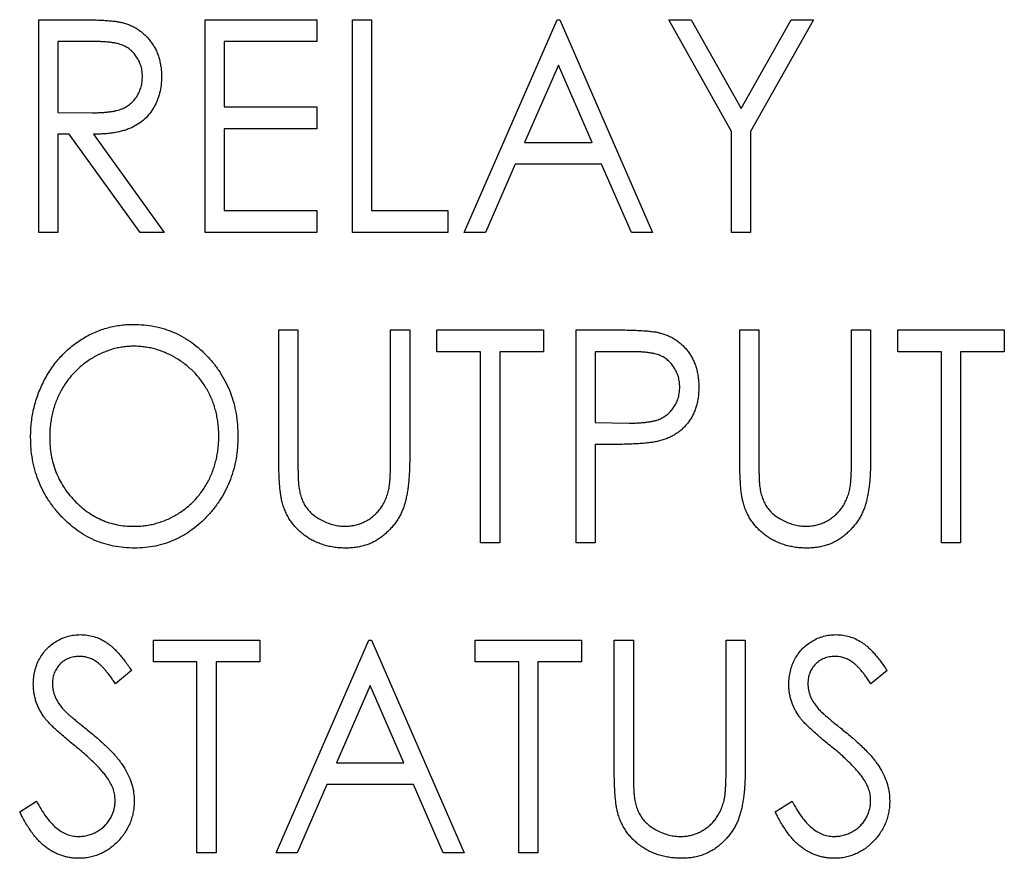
# Model space of a CAD drawing. Header units: millimetres. Extents: x 0 to 420, y 0 to 297.
# Tile 13 of 72: x 102.56 to 106.85, y 128.42 to 132.07. Entities that reach past the tile are written whole.
import ezdxf

# ---------------------------------------------------------------- set-up
doc = ezdxf.new("R2010")
doc.units = ezdxf.units.MM

msp = doc.modelspace()

# ---------------------------------------------------------------- linework, layer by layer
at = {"color": 7, "linetype": 'Continuous', "lineweight": 25}
for p, q in [((102.6457, 132.0654), (102.8158, 132.0654)), ((102.6457, 131.1393), (102.6457, 132.0654)), ((103.3699, 132.0654), (103.8566, 132.0654)), ((103.3699, 131.1393), (103.3699, 132.0654)), ((103.8566, 132.0654), (103.8566, 131.9704)), ((104.011, 132.0654), (104.0941, 132.0654)), ((104.011, 131.1393), (104.011, 132.0654)), ((104.0941, 132.0654), (104.0941, 131.2343)), ((104.4978, 131.1393), (104.9014, 132.0654)), ((104.9014, 132.0654), (104.9133, 132.0654)), ((104.9133, 132.0654), (105.3169, 131.1393)), ((105.3882, 132.0654), (105.4852, 132.0654)), ((105.6612, 131.5795), (105.3882, 132.0654)), ((105.4852, 132.0654), (105.7028, 131.6784)), ((105.7028, 131.6784), (105.9204, 132.0654)), ((106.0174, 132.0654), (105.7443, 131.5795)), ((105.9204, 132.0654), (106.0174, 132.0654)), ((102.8826, 131.9704), (102.7288, 131.9704)), ((102.7288, 131.9704), (102.7288, 131.6617)), ((103.8566, 131.9704), (103.453, 131.9704)), ((103.453, 131.9704), (103.453, 131.6855)), ((104.9073, 131.8682), (104.7604, 131.5311)), ((105.0543, 131.5311), (104.9073, 131.8682)), ((103.453, 131.6855), (103.8566, 131.6855)), ((103.8566, 131.6855), (103.8566, 131.5905)), ((102.7288, 131.6617), (102.879, 131.6604)), ((103.453, 131.5905), (103.453, 131.2343)), ((103.8566, 131.5905), (103.453, 131.5905)), ((105.6612, 131.1393), (105.6612, 131.5795)), ((105.7443, 131.5795), (105.7443, 131.1393)), ((102.7785, 131.5667), (102.7288, 131.5667)), ((102.7288, 131.5667), (102.7288, 131.1393)), ((103.0868, 131.1393), (102.7785, 131.5667)), ((102.8833, 131.5667), (103.1918, 131.1393)), ((104.7604, 131.5311), (105.0543, 131.5311)), ((104.7189, 131.4361), (104.5896, 131.1393)), ((105.0958, 131.4361), (104.7189, 131.4361)), ((105.2251, 131.1393), (105.0958, 131.4361)), ((103.453, 131.2343), (103.8566, 131.2343)), ((103.8566, 131.2343), (103.8566, 131.1393)), ((104.0941, 131.2343), (104.4265, 131.2343)), ((104.4265, 131.2343), (104.4265, 131.1393)), ((102.7288, 131.1393), (102.6457, 131.1393)), ((103.1918, 131.1393), (103.0868, 131.1393)), ((103.8566, 131.1393), (103.3699, 131.1393)), ((104.4265, 131.1393), (104.011, 131.1393)), ((104.5896, 131.1393), (104.4978, 131.1393)), ((105.3169, 131.1393), (105.2251, 131.1393)), ((105.7443, 131.1393), (105.6612, 131.1393)), ((103.6904, 130.7154), (103.7735, 130.7154)), ((103.6904, 130.1561), (103.6904, 130.7154)), ((103.7735, 130.7154), (103.7735, 130.1605)), ((104.1772, 130.1605), (104.1772, 130.7154)), ((104.1772, 130.7154), (104.2603, 130.7154)), ((104.2603, 130.7154), (104.2603, 130.1561)), ((104.379, 130.7154), (104.842, 130.7154)), ((104.379, 130.6204), (104.379, 130.7154)), ((104.842, 130.7154), (104.842, 130.6204)), ((104.9845, 130.7154), (105.1548, 130.7154)), ((104.9845, 129.7893), (104.9845, 130.7154)), ((105.6969, 130.7154), (105.78, 130.7154)), ((105.6969, 130.1561), (105.6969, 130.7154)), ((105.78, 130.7154), (105.78, 130.1605)), ((106.1836, 130.1605), (106.1836, 130.7154)), ((106.1836, 130.7154), (106.2667, 130.7154)), ((106.2667, 130.7154), (106.2667, 130.1561)), ((106.3855, 130.7154), (106.8485, 130.7154)), ((106.3855, 130.6204), (106.3855, 130.7154)), ((106.8485, 130.7154), (106.8485, 130.6204)), ((104.569, 130.6204), (104.379, 130.6204)), ((104.569, 129.7893), (104.569, 130.6204)), ((104.6521, 130.6204), (104.6521, 129.7893)), ((104.842, 130.6204), (104.6521, 130.6204)), ((105.222, 130.6204), (105.0676, 130.6204)), ((105.0676, 130.6204), (105.0676, 130.3117)), ((106.5754, 130.6204), (106.3855, 130.6204)), ((106.5754, 129.7893), (106.5754, 130.6204)), ((106.6585, 130.6204), (106.6585, 129.7893)), ((106.8485, 130.6204), (106.6585, 130.6204)), ((105.0676, 130.3117), (105.2155, 130.3097)), ((105.129, 130.2167), (105.0676, 130.2167)), ((105.0676, 130.2167), (105.0676, 129.7893)), ((104.6521, 129.7893), (104.569, 129.7893)), ((105.0676, 129.7893), (104.9845, 129.7893)), ((106.6585, 129.7893), (106.5754, 129.7893)), ((103.1443, 129.2704), (103.1443, 129.3654)), ((103.1443, 129.3654), (103.6073, 129.3654)), ((103.6073, 129.3654), (103.6073, 129.2704)), ((103.6786, 128.4393), (104.0822, 129.3654)), ((104.0822, 129.3654), (104.0941, 129.3654)), ((104.0941, 129.3654), (104.4978, 128.4393)), ((104.5452, 129.2704), (104.5452, 129.3654)), ((104.5452, 129.3654), (105.0083, 129.3654)), ((105.0083, 129.3654), (105.0083, 129.2704)), ((105.1507, 129.3654), (105.2338, 129.3654)), ((105.1507, 128.8061), (105.1507, 129.3654)), ((105.2338, 129.3654), (105.2338, 128.8105)), ((105.6375, 128.8105), (105.6375, 129.3654)), ((105.6375, 129.3654), (105.7206, 129.3654)), ((105.7206, 129.3654), (105.7206, 128.8061)), ((103.3343, 129.2704), (103.1443, 129.2704)), ((103.3343, 128.4393), (103.3343, 129.2704)), ((103.6073, 129.2704), (103.4174, 129.2704)), ((103.4174, 129.2704), (103.4174, 128.4393)), ((104.7352, 129.2704), (104.5452, 129.2704)), ((104.7352, 128.4393), (104.7352, 129.2704)), ((105.0083, 129.2704), (104.8183, 129.2704)), ((104.8183, 129.2704), (104.8183, 128.4393)), ((103.0493, 129.2324), (102.979, 129.1754)), ((106.338, 129.2324), (106.2677, 129.1754)), ((104.0882, 129.1682), (103.9412, 128.8311)), ((104.2351, 128.8311), (104.0882, 129.1682)), ((103.9412, 128.8311), (104.2351, 128.8311)), ((103.8997, 128.7361), (103.7704, 128.4393)), ((104.2766, 128.7361), (103.8997, 128.7361)), ((104.4059, 128.4393), (104.2766, 128.7361)), ((102.5626, 128.618), (102.6358, 128.6649)), ((105.8512, 128.618), (105.9245, 128.6649)), ((103.4174, 128.4393), (103.3343, 128.4393)), ((103.7704, 128.4393), (103.6786, 128.4393)), ((104.4978, 128.4393), (104.4059, 128.4393)), ((104.8183, 128.4393), (104.7352, 128.4393))]:
    msp.add_line(p, q, dxfattribs=at)
for points, knots in [([(102.8158, 132.0654), (102.8272, 132.0653), (102.849, 132.0653), (102.8803, 132.0648), (102.9087, 132.0636), (102.9343, 132.0625), (102.957, 132.0605), (102.9768, 132.0586), (102.9938, 132.0561), (103.004, 132.0538), (103.0087, 132.0528)], [0, 0, 0, 0, 0.176242, 0.33814, 0.484799, 0.617149, 0.734395, 0.837422, 0.92561, 1, 1, 1, 1]), ([(103.0087, 132.0528), (103.0149, 132.0511), (103.0272, 132.0478), (103.0449, 132.0407), (103.0618, 132.0326), (103.0779, 132.0232), (103.0928, 132.0121), (103.1069, 131.9998), (103.1204, 131.9863), (103.1324, 131.9712), (103.1437, 131.9553), (103.1532, 131.9382), (103.1617, 131.9204), (103.1683, 131.9015), (103.1735, 131.8818), (103.1773, 131.8613), (103.1795, 131.8398), (103.1798, 131.8252), (103.1799, 131.8177)], [0, 0, 0, 0, 0.061387, 0.1214951, 0.1810892, 0.2400382, 0.2986442, 0.3579899, 0.4184412, 0.480043, 0.5418672, 0.6041732, 0.6666824, 0.7298994, 0.7945383, 0.8604552, 0.9292113, 1, 1, 1, 1]), ([(103.0968, 131.8179), (103.0965, 131.8254), (103.096, 131.8401), (103.0914, 131.8616), (103.0839, 131.882), (103.0735, 131.901), (103.0609, 131.9184), (103.046, 131.9333), (103.0294, 131.9455), (103.0138, 131.9534), (102.9999, 131.9583), (102.9878, 131.9616), (102.9741, 131.9643), (102.9589, 131.9665), (102.9421, 131.9684), (102.9236, 131.9696), (102.9036, 131.9703), (102.8897, 131.9704), (102.8826, 131.9704)], [0, 0, 0, 0, 0.074206, 0.146692, 0.218332, 0.29067, 0.362618, 0.431553, 0.499554, 0.567987, 0.604677, 0.646293, 0.69288, 0.744014, 0.799888, 0.86174, 0.928424, 1, 1, 1, 1]), ([(102.879, 131.6604), (102.8861, 131.6604), (102.8997, 131.6604), (102.9194, 131.6615), (102.9376, 131.6627), (102.9545, 131.6645), (102.9699, 131.6669), (102.9839, 131.6699), (102.9965, 131.6733), (103.0113, 131.6787), (103.0278, 131.6871), (103.0457, 131.6997), (103.061, 131.715), (103.0738, 131.7328), (103.0841, 131.7523), (103.0914, 131.7732), (103.096, 131.7952), (103.0965, 131.8103), (103.0968, 131.8179)], [0, 0, 0, 0, 0.068884, 0.133004, 0.192369, 0.247684, 0.298447, 0.344783, 0.387444, 0.426058, 0.498477, 0.568226, 0.638295, 0.709239, 0.781676, 0.852765, 0.925523, 1, 1, 1, 1]), ([(103.1799, 131.8177), (103.1796, 131.8054), (103.1788, 131.7814), (103.1726, 131.7465), (103.1621, 131.7139), (103.1477, 131.6837), (103.1293, 131.6566), (103.1074, 131.6326), (103.0816, 131.6125), (103.0575, 131.5987), (103.0362, 131.5896), (103.0187, 131.5835), (102.9996, 131.5786), (102.9792, 131.5742), (102.9573, 131.571), (102.9339, 131.5686), (102.9091, 131.5671), (102.8921, 131.5669), (102.8833, 131.5667)], [0, 0, 0, 0, 0.0834844, 0.1626129, 0.2391798, 0.3144944, 0.3883849, 0.4607166, 0.5337905, 0.6090224, 0.6482386, 0.6903647, 0.734562, 0.7816353, 0.8316349, 0.884694, 0.9405057, 1, 1, 1, 1]), ([(102.6101, 130.2483), (102.6102, 130.2593), (102.6106, 130.2812), (102.6135, 130.3137), (102.618, 130.3457), (102.6248, 130.377), (102.6331, 130.4077), (102.6433, 130.4379), (102.6556, 130.4673), (102.6695, 130.4961), (102.6849, 130.5238), (102.7021, 130.5499), (102.7202, 130.5747), (102.74, 130.5978), (102.7612, 130.6193), (102.7835, 130.6395), (102.8072, 130.658), (102.8323, 130.6748), (102.8581, 130.6901), (102.8849, 130.7029), (102.912, 130.7142), (102.9398, 130.7233), (102.968, 130.7304), (102.9968, 130.7353), (103.026, 130.7387), (103.0457, 130.739), (103.0556, 130.7391)], [0, 0, 0, 0, 0.044811, 0.089011, 0.13275, 0.176233, 0.219272, 0.262324, 0.305647, 0.348979, 0.392242, 0.43461, 0.476184, 0.517236, 0.558165, 0.598792, 0.639668, 0.680638, 0.721467, 0.761759, 0.801482, 0.840953, 0.880381, 0.919726, 0.959716, 1, 1, 1, 1]), ([(103.0556, 130.7391), (103.0715, 130.7387), (103.1028, 130.7378), (103.1488, 130.7313), (103.1926, 130.7201), (103.2347, 130.7049), (103.2745, 130.6848), (103.3125, 130.6607), (103.3483, 130.6317), (103.3818, 130.5989), (103.4124, 130.5631), (103.4391, 130.5248), (103.4618, 130.4845), (103.4803, 130.442), (103.4948, 130.3976), (103.5049, 130.351), (103.5112, 130.3026), (103.512, 130.2695), (103.5123, 130.2527)], [0, 0, 0, 0, 0.064112, 0.12603, 0.186709, 0.24615, 0.305771, 0.366051, 0.427384, 0.490821, 0.554635, 0.61692, 0.678954, 0.740666, 0.803314, 0.866858, 0.932414, 1, 1, 1, 1]), ([(105.1548, 130.7154), (105.1665, 130.7154), (105.1889, 130.7153), (105.2211, 130.7145), (105.2504, 130.7135), (105.2766, 130.712), (105.2999, 130.7103), (105.3201, 130.7078), (105.3374, 130.7053), (105.3478, 130.7027), (105.3526, 130.7015)], [0, 0, 0, 0, 0.1765, 0.339032, 0.485753, 0.61857, 0.735674, 0.838185, 0.926155, 1, 1, 1, 1]), ([(105.3526, 130.7015), (105.3585, 130.6997), (105.3704, 130.6962), (105.3875, 130.6893), (105.4038, 130.6811), (105.4193, 130.6717), (105.4338, 130.6608), (105.4476, 130.6488), (105.4604, 130.6353), (105.4725, 130.6207), (105.4834, 130.605), (105.4929, 130.5882), (105.5009, 130.5704), (105.5074, 130.5516), (105.5126, 130.5319), (105.516, 130.511), (105.5184, 130.4894), (105.5186, 130.4745), (105.5188, 130.467)], [0, 0, 0, 0, 0.060075, 0.119303, 0.178069, 0.236256, 0.294313, 0.353143, 0.412708, 0.473813, 0.535615, 0.597403, 0.660232, 0.723514, 0.789577, 0.856841, 0.927091, 1, 1, 1, 1]), ([(103.0593, 130.6441), (103.0514, 130.644), (103.0355, 130.6438), (103.0118, 130.641), (102.9884, 130.637), (102.9653, 130.6313), (102.9427, 130.6235), (102.9202, 130.6145), (102.8981, 130.6037), (102.8765, 130.5913), (102.8555, 130.5776), (102.8357, 130.5626), (102.8169, 130.5465), (102.7995, 130.5291), (102.7831, 130.5108), (102.768, 130.4912), (102.7541, 130.4704), (102.7413, 130.4486), (102.73, 130.4259), (102.7201, 130.4025), (102.7118, 130.3784), (102.7049, 130.3537), (102.6998, 130.3283), (102.6958, 130.3024), (102.6936, 130.2757), (102.6933, 130.2577), (102.6932, 130.2486)], [0, 0, 0, 0, 0.039956, 0.079513, 0.119111, 0.158682, 0.198528, 0.238944, 0.279928, 0.321669, 0.363487, 0.405034, 0.446304, 0.487242, 0.528249, 0.569305, 0.611035, 0.653354, 0.695583, 0.737902, 0.780492, 0.823231, 0.866218, 0.910046, 0.954473, 1, 1, 1, 1]), ([(103.4292, 130.2529), (103.4291, 130.2619), (103.4288, 130.2797), (103.4266, 130.306), (103.4226, 130.3317), (103.4176, 130.3568), (103.4105, 130.3811), (103.4025, 130.4048), (103.3925, 130.4278), (103.3813, 130.4502), (103.3687, 130.4717), (103.3547, 130.4922), (103.3395, 130.5114), (103.3231, 130.5297), (103.3055, 130.5468), (103.2867, 130.5628), (103.2666, 130.5777), (103.2453, 130.5913), (103.2234, 130.6037), (103.201, 130.6145), (103.1782, 130.6236), (103.1552, 130.6313), (103.1316, 130.637), (103.1078, 130.641), (103.0837, 130.6438), (103.0675, 130.644), (103.0593, 130.6441)], [0, 0, 0, 0, 0.044923, 0.089057, 0.132287, 0.174986, 0.217144, 0.258769, 0.300532, 0.342498, 0.384141, 0.425372, 0.466388, 0.507179, 0.548135, 0.589217, 0.630842, 0.673193, 0.715487, 0.757043, 0.79776, 0.838207, 0.878693, 0.918916, 0.959101, 1, 1, 1, 1]), ([(105.4357, 130.4666), (105.4354, 130.4741), (105.4348, 130.4888), (105.4302, 130.5105), (105.4227, 130.5311), (105.4124, 130.5505), (105.3997, 130.568), (105.3849, 130.5831), (105.3681, 130.5955), (105.3523, 130.6033), (105.3384, 130.6083), (105.3264, 130.6116), (105.3127, 130.6143), (105.2976, 130.6164), (105.2809, 130.6184), (105.2626, 130.6196), (105.2428, 130.6203), (105.2291, 130.6204), (105.222, 130.6204)], [0, 0, 0, 0, 0.0740913, 0.1470678, 0.2191758, 0.292487, 0.364821, 0.434086, 0.5028423, 0.57172, 0.6083535, 0.6499045, 0.6958165, 0.7468715, 0.8026582, 0.8631859, 0.9291504, 1, 1, 1, 1]), ([(105.2155, 130.3097), (105.2227, 130.3097), (105.2366, 130.3097), (105.2568, 130.3107), (105.2754, 130.3119), (105.2926, 130.3138), (105.3083, 130.3162), (105.3225, 130.3188), (105.3351, 130.3224), (105.3499, 130.3275), (105.3664, 130.3359), (105.3842, 130.3484), (105.3994, 130.3638), (105.4125, 130.3815), (105.4227, 130.401), (105.4303, 130.4219), (105.4348, 130.4439), (105.4354, 130.459), (105.4357, 130.4666)], [0, 0, 0, 0, 0.070231, 0.135127, 0.195896, 0.251444, 0.303058, 0.349556, 0.391936, 0.430093, 0.501229, 0.570517, 0.640124, 0.710955, 0.782914, 0.853735, 0.926014, 1, 1, 1, 1]), ([(105.5188, 130.467), (105.5186, 130.4594), (105.5183, 130.4445), (105.5164, 130.4226), (105.5125, 130.4019), (105.5078, 130.3821), (105.5013, 130.3634), (105.4935, 130.3456), (105.4842, 130.3288), (105.4734, 130.3133), (105.4615, 130.2988), (105.4485, 130.2854), (105.4343, 130.2733), (105.4191, 130.2625), (105.4028, 130.2529), (105.3854, 130.2447), (105.3669, 130.2375), (105.3541, 130.2338), (105.3476, 130.232)], [0, 0, 0, 0, 0.072309, 0.141358, 0.208207, 0.272336, 0.335143, 0.396174, 0.456668, 0.516646, 0.575929, 0.634933, 0.693693, 0.752708, 0.811962, 0.873196, 0.935504, 1, 1, 1, 1]), ([(103.0593, 129.8606), (103.0677, 129.8607), (103.0843, 129.861), (103.109, 129.8634), (103.1332, 129.8675), (103.1569, 129.8733), (103.1801, 129.8806), (103.203, 129.8892), (103.2252, 129.8999), (103.2469, 129.9119), (103.2677, 129.9254), (103.2875, 129.9401), (103.306, 129.9561), (103.3235, 129.9731), (103.3397, 129.9914), (103.3547, 130.0109), (103.3687, 130.0316), (103.3813, 130.0534), (103.3925, 130.0762), (103.4025, 130.0996), (103.4105, 130.1237), (103.4175, 130.1483), (103.4226, 130.1736), (103.4266, 130.1994), (103.4288, 130.226), (103.4291, 130.2439), (103.4292, 130.2529)], [0, 0, 0, 0, 0.041661, 0.082882, 0.123552, 0.164177, 0.204273, 0.24489, 0.285869, 0.327154, 0.368651, 0.40943, 0.450115, 0.490687, 0.531109, 0.572015, 0.613338, 0.655348, 0.697698, 0.739863, 0.781905, 0.824489, 0.86732, 0.910682, 0.954948, 1, 1, 1, 1]), ([(103.5123, 130.2527), (103.512, 130.2361), (103.5112, 130.2033), (103.5049, 130.1551), (103.4948, 130.1088), (103.4804, 130.0645), (103.4621, 130.0219), (103.4392, 129.9816), (103.4126, 129.943), (103.3821, 129.9069), (103.3489, 129.8739), (103.3133, 129.845), (103.2761, 129.8202), (103.2368, 129.8004), (103.1959, 129.7846), (103.153, 129.7738), (103.1085, 129.7668), (103.0781, 129.766), (103.0627, 129.7656)], [0, 0, 0, 0, 0.067668, 0.133292, 0.19714, 0.260013, 0.322488, 0.385059, 0.448295, 0.51269, 0.576673, 0.638498, 0.698729, 0.757967, 0.817157, 0.876594, 0.937343, 1, 1, 1, 1]), ([(103.0627, 129.7656), (103.0471, 129.766), (103.0164, 129.7668), (102.9713, 129.7738), (102.9281, 129.7846), (102.8867, 129.8001), (102.8471, 129.82), (102.8096, 129.8446), (102.7739, 129.8735), (102.7404, 129.9063), (102.7101, 129.9423), (102.6831, 129.9804), (102.6607, 130.0206), (102.6422, 130.0626), (102.6276, 130.1064), (102.6175, 130.1521), (102.6112, 130.1996), (102.6104, 130.2319), (102.6101, 130.2483)], [0, 0, 0, 0, 0.063524, 0.12488, 0.185155, 0.244833, 0.304627, 0.365038, 0.42717, 0.49127, 0.555588, 0.618668, 0.681008, 0.742903, 0.805249, 0.868474, 0.933217, 1, 1, 1, 1]), ([(102.6932, 130.2486), (102.6935, 130.2353), (102.6941, 130.209), (102.6992, 130.1704), (102.7075, 130.1334), (102.7195, 130.0981), (102.7345, 130.0641), (102.7532, 130.032), (102.775, 130.0013), (102.8001, 129.9727), (102.8273, 129.9464), (102.8564, 129.9235), (102.8869, 129.9041), (102.9187, 129.8882), (102.9518, 129.8756), (102.9865, 129.8671), (103.0225, 129.8614), (103.047, 129.8608), (103.0593, 129.8606)], [0, 0, 0, 0, 0.06753, 0.132738, 0.196163, 0.25879, 0.321017, 0.383435, 0.446363, 0.511011, 0.575079, 0.637133, 0.697793, 0.757163, 0.816573, 0.8765, 0.937463, 1, 1, 1, 1]), ([(105.3476, 130.232), (105.3422, 130.2307), (105.3304, 130.228), (105.311, 130.225), (105.2884, 130.2224), (105.2627, 130.2205), (105.2337, 130.2188), (105.2016, 130.2175), (105.1664, 130.2168), (105.1418, 130.2168), (105.129, 130.2167)], [0, 0, 0, 0, 0.075269, 0.165174, 0.268129, 0.385984, 0.51806, 0.664405, 0.825035, 1, 1, 1, 1]), ([(103.7062, 129.9609), (103.7049, 129.9659), (103.702, 129.9766), (103.6991, 129.9943), (103.6963, 130.0146), (103.6941, 130.0377), (103.6925, 130.0634), (103.6912, 130.0919), (103.6905, 130.1231), (103.6905, 130.1448), (103.6904, 130.1561)], [0, 0, 0, 0, 0.077936, 0.169149, 0.274074, 0.391816, 0.523462, 0.668216, 0.827041, 1, 1, 1, 1]), ([(103.7735, 130.1605), (103.7735, 130.1527), (103.7735, 130.1378), (103.7737, 130.1166), (103.7741, 130.0977), (103.7745, 130.0811), (103.7747, 130.0669), (103.7755, 130.055), (103.7762, 130.0454), (103.7768, 130.0398), (103.7771, 130.0374)], [0, 0, 0, 0, 0.191105, 0.362655, 0.516171, 0.650128, 0.766034, 0.862527, 0.941006, 1, 1, 1, 1]), ([(104.2603, 130.1561), (104.2602, 130.146), (104.2601, 130.1263), (104.2589, 130.0975), (104.2573, 130.0702), (104.255, 130.0443), (104.2516, 130.02), (104.2477, 129.9971), (104.2434, 129.9756), (104.2379, 129.9556), (104.2317, 129.9365), (104.2237, 129.9184), (104.2148, 129.9006), (104.204, 129.8837), (104.1923, 129.8672), (104.1787, 129.8515), (104.1639, 129.8364), (104.1479, 129.822), (104.1307, 129.8087), (104.1123, 129.7973), (104.0932, 129.7874), (104.0731, 129.7793), (104.0521, 129.7733), (104.0302, 129.7688), (104.0074, 129.7662), (103.9919, 129.7658), (103.9841, 129.7656)], [0, 0, 0, 0, 0.055741, 0.108782, 0.159483, 0.20722, 0.252436, 0.295103, 0.335609, 0.373517, 0.409957, 0.446416, 0.482967, 0.519684, 0.557168, 0.594999, 0.634172, 0.674127, 0.714136, 0.754079, 0.793688, 0.83312, 0.873373, 0.914549, 0.95654, 1, 1, 1, 1]), ([(104.1683, 130.0168), (104.169, 130.02), (104.1706, 130.0273), (104.1724, 130.0396), (104.1738, 130.0542), (104.1751, 130.071), (104.1759, 130.0901), (104.1768, 130.1116), (104.177, 130.1353), (104.1771, 130.1519), (104.1772, 130.1605)], [0, 0, 0, 0, 0.069596, 0.155423, 0.257515, 0.37358, 0.506166, 0.6554, 0.819993, 1, 1, 1, 1]), ([(105.7126, 129.9609), (105.7113, 129.9659), (105.7085, 129.9766), (105.7055, 129.9943), (105.7027, 130.0146), (105.7005, 130.0377), (105.699, 130.0634), (105.6976, 130.0919), (105.6969, 130.1231), (105.6969, 130.1448), (105.6969, 130.1561)], [0, 0, 0, 0, 0.077936, 0.169149, 0.274074, 0.391816, 0.523462, 0.668216, 0.827041, 1, 1, 1, 1]), ([(105.78, 130.1605), (105.7799, 130.1527), (105.7799, 130.1378), (105.7801, 130.1166), (105.7805, 130.0977), (105.7809, 130.0811), (105.7811, 130.0669), (105.782, 130.055), (105.7826, 130.0454), (105.7832, 130.0398), (105.7835, 130.0374)], [0, 0, 0, 0, 0.191105, 0.362655, 0.516171, 0.650128, 0.766034, 0.862527, 0.941006, 1, 1, 1, 1]), ([(106.2667, 130.1561), (106.2667, 130.146), (106.2665, 130.1263), (106.2653, 130.0975), (106.2638, 130.0702), (106.2614, 130.0443), (106.258, 130.02), (106.2541, 129.9971), (106.2498, 129.9756), (106.2443, 129.9556), (106.2381, 129.9365), (106.2302, 129.9184), (106.2212, 129.9006), (106.2104, 129.8837), (106.1987, 129.8672), (106.1851, 129.8515), (106.1703, 129.8364), (106.1543, 129.822), (106.1371, 129.8087), (106.1187, 129.7973), (106.0996, 129.7874), (106.0795, 129.7793), (106.0585, 129.7733), (106.0366, 129.7688), (106.0138, 129.7662), (105.9984, 129.7658), (105.9905, 129.7656)], [0, 0, 0, 0, 0.055741, 0.108782, 0.159483, 0.20722, 0.252436, 0.295103, 0.335609, 0.373517, 0.409957, 0.446416, 0.482967, 0.519684, 0.557168, 0.594999, 0.634172, 0.674127, 0.714136, 0.754079, 0.793688, 0.83312, 0.873373, 0.914549, 0.95654, 1, 1, 1, 1]), ([(106.1747, 130.0168), (106.1754, 130.02), (106.177, 130.0273), (106.1788, 130.0396), (106.1802, 130.0542), (106.1816, 130.071), (106.1824, 130.0901), (106.1832, 130.1116), (106.1835, 130.1353), (106.1836, 130.1519), (106.1836, 130.1605)], [0, 0, 0, 0, 0.069596, 0.155423, 0.257515, 0.37358, 0.506166, 0.6554, 0.819993, 1, 1, 1, 1]), ([(103.7771, 130.0374), (103.7783, 130.0287), (103.7807, 130.0118), (103.7872, 129.9878), (103.796, 129.9661), (103.8067, 129.9462), (103.8207, 129.9284), (103.8375, 129.9121), (103.8577, 129.8977), (103.8803, 129.8847), (103.9046, 129.8742), (103.9295, 129.8663), (103.9545, 129.8614), (103.9711, 129.8608), (103.9794, 129.8606)], [0, 0, 0, 0, 0.088938, 0.172727, 0.251185, 0.32638, 0.400988, 0.479456, 0.562461, 0.652032, 0.742988, 0.831017, 0.915851, 1, 1, 1, 1]), ([(105.7835, 130.0374), (105.7847, 130.0287), (105.7871, 130.0118), (105.7936, 129.9878), (105.8025, 129.9661), (105.8131, 129.9462), (105.8271, 129.9284), (105.8439, 129.9121), (105.8641, 129.8977), (105.8867, 129.8847), (105.9111, 129.8742), (105.9359, 129.8663), (105.9609, 129.8614), (105.9776, 129.8608), (105.9859, 129.8606)], [0, 0, 0, 0, 0.088938, 0.172727, 0.251185, 0.32638, 0.400988, 0.479456, 0.562461, 0.652032, 0.742988, 0.831017, 0.915851, 1, 1, 1, 1]), ([(103.9794, 129.8606), (103.9866, 129.8609), (104.0009, 129.8614), (104.0221, 129.865), (104.0427, 129.8712), (104.0628, 129.8795), (104.0817, 129.8902), (104.0994, 129.9027), (104.1153, 129.9172), (104.1296, 129.9335), (104.1421, 129.9517), (104.1527, 129.9717), (104.1619, 129.9935), (104.1661, 130.0089), (104.1683, 130.0168)], [0, 0, 0, 0, 0.081412, 0.161686, 0.242811, 0.324775, 0.407586, 0.488453, 0.56979, 0.650718, 0.733306, 0.819186, 0.907133, 1, 1, 1, 1]), ([(105.9859, 129.8606), (105.9931, 129.8609), (106.0073, 129.8614), (106.0285, 129.865), (106.0491, 129.8712), (106.0693, 129.8795), (106.0881, 129.8902), (106.1058, 129.9027), (106.1217, 129.9172), (106.136, 129.9335), (106.1485, 129.9517), (106.1592, 129.9717), (106.1683, 129.9935), (106.1725, 130.0089), (106.1747, 130.0168)], [0, 0, 0, 0, 0.081412, 0.161686, 0.242811, 0.324775, 0.407586, 0.488453, 0.56979, 0.650718, 0.733306, 0.819186, 0.907133, 1, 1, 1, 1]), ([(103.9841, 129.7656), (103.9755, 129.7658), (103.9588, 129.7662), (103.9341, 129.7686), (103.9104, 129.7729), (103.8874, 129.7785), (103.8656, 129.7863), (103.8446, 129.7953), (103.8246, 129.8064), (103.8055, 129.8187), (103.7877, 129.8326), (103.7715, 129.8478), (103.7566, 129.8638), (103.7435, 129.8812), (103.7316, 129.8994), (103.7218, 129.919), (103.7128, 129.9394), (103.7084, 129.9537), (103.7062, 129.9609)], [0, 0, 0, 0, 0.069994, 0.137225, 0.203144, 0.267439, 0.330757, 0.392722, 0.455101, 0.517382, 0.579131, 0.639383, 0.69929, 0.758596, 0.817649, 0.877496, 0.938128, 1, 1, 1, 1]), ([(105.9905, 129.7656), (105.982, 129.7658), (105.9652, 129.7662), (105.9405, 129.7686), (105.9168, 129.7729), (105.8939, 129.7785), (105.872, 129.7863), (105.851, 129.7953), (105.831, 129.8064), (105.8119, 129.8187), (105.7942, 129.8326), (105.778, 129.8478), (105.763, 129.8638), (105.7499, 129.8812), (105.738, 129.8994), (105.7282, 129.919), (105.7192, 129.9394), (105.7148, 129.9537), (105.7126, 129.9609)], [0, 0, 0, 0, 0.0699943, 0.1372251, 0.2031439, 0.2674388, 0.3307573, 0.3927223, 0.4551005, 0.5173819, 0.579131, 0.6393827, 0.6992902, 0.7585965, 0.8176487, 0.8774962, 0.9381283, 1, 1, 1, 1]), ([(102.6219, 129.173), (102.6222, 129.1828), (102.6228, 129.2021), (102.628, 129.2304), (102.6362, 129.2574), (102.6476, 129.2829), (102.6624, 129.3062), (102.6796, 129.3275), (102.7, 129.3455), (102.7225, 129.3611), (102.747, 129.3734), (102.7727, 129.3828), (102.7997, 129.388), (102.818, 129.3887), (102.8273, 129.3891)], [0, 0, 0, 0, 0.088291, 0.174419, 0.258423, 0.342317, 0.425287, 0.506935, 0.587922, 0.670559, 0.753145, 0.834844, 0.916686, 1, 1, 1, 1]), ([(102.8273, 129.3891), (102.8371, 129.3888), (102.8567, 129.388), (102.8855, 129.3814), (102.9132, 129.3707), (102.9354, 129.3585), (102.9527, 129.3462), (102.9662, 129.3353), (102.9794, 129.3223), (102.9932, 129.3078), (103.007, 129.2914), (103.0212, 129.2735), (103.0352, 129.2535), (103.0445, 129.2396), (103.0493, 129.2324)], [0, 0, 0, 0, 0.103822, 0.205919, 0.309231, 0.415653, 0.47222, 0.532858, 0.597819, 0.667857, 0.743177, 0.823448, 0.908942, 1, 1, 1, 1]), ([(105.9106, 129.173), (105.9109, 129.1828), (105.9115, 129.2021), (105.9167, 129.2304), (105.9248, 129.2574), (105.9363, 129.2829), (105.951, 129.3062), (105.9682, 129.3275), (105.9887, 129.3455), (106.0111, 129.3611), (106.0357, 129.3734), (106.0614, 129.3828), (106.0884, 129.388), (106.1067, 129.3887), (106.1159, 129.3891)], [0, 0, 0, 0, 0.088291, 0.174419, 0.258423, 0.342317, 0.425287, 0.506935, 0.587922, 0.670559, 0.753145, 0.834844, 0.916686, 1, 1, 1, 1]), ([(106.1159, 129.3891), (106.1258, 129.3888), (106.1453, 129.388), (106.1741, 129.3814), (106.2018, 129.3707), (106.224, 129.3585), (106.2414, 129.3462), (106.2548, 129.3353), (106.2681, 129.3223), (106.2819, 129.3078), (106.2957, 129.2914), (106.3099, 129.2735), (106.3239, 129.2535), (106.3332, 129.2396), (106.338, 129.2324)], [0, 0, 0, 0, 0.103822, 0.205919, 0.309231, 0.415653, 0.47222, 0.532858, 0.597819, 0.667857, 0.743177, 0.823448, 0.908942, 1, 1, 1, 1]), ([(102.8225, 129.2941), (102.8142, 129.2938), (102.7982, 129.2932), (102.7754, 129.2863), (102.7549, 129.2757), (102.7374, 129.2607), (102.7231, 129.2429), (102.7124, 129.2227), (102.7061, 129.2004), (102.7054, 129.1849), (102.705, 129.1769)], [0, 0, 0, 0, 0.133507, 0.258557, 0.380724, 0.504971, 0.628085, 0.748901, 0.871477, 1, 1, 1, 1]), ([(102.979, 129.1754), (102.9751, 129.1813), (102.9676, 129.1925), (102.9562, 129.2083), (102.9453, 129.2226), (102.9347, 129.2352), (102.9247, 129.2464), (102.915, 129.2561), (102.9059, 129.2643), (102.8942, 129.2729), (102.8797, 129.2815), (102.8613, 129.2889), (102.8421, 129.2932), (102.829, 129.2938), (102.8225, 129.2941)], [0, 0, 0, 0, 0.102557, 0.196911, 0.284395, 0.364416, 0.437215, 0.503536, 0.563602, 0.61645, 0.714669, 0.808954, 0.904132, 1, 1, 1, 1]), ([(106.1111, 129.2941), (106.1028, 129.2938), (106.0868, 129.2932), (106.064, 129.2863), (106.0435, 129.2757), (106.026, 129.2607), (106.0117, 129.2429), (106.001, 129.2227), (105.9948, 129.2004), (105.994, 129.1849), (105.9937, 129.1769)], [0, 0, 0, 0, 0.133507, 0.258557, 0.380724, 0.504971, 0.628085, 0.748901, 0.871477, 1, 1, 1, 1]), ([(106.2677, 129.1754), (106.2637, 129.1813), (106.2562, 129.1925), (106.2448, 129.2083), (106.234, 129.2226), (106.2233, 129.2352), (106.2133, 129.2464), (106.2037, 129.2561), (106.1945, 129.2643), (106.1829, 129.2729), (106.1683, 129.2815), (106.15, 129.2889), (106.1308, 129.2932), (106.1177, 129.2938), (106.1111, 129.2941)], [0, 0, 0, 0, 0.102557, 0.196911, 0.284395, 0.364416, 0.437215, 0.503536, 0.563602, 0.61645, 0.714669, 0.808954, 0.904132, 1, 1, 1, 1]), ([(102.6676, 129.032), (102.6639, 129.0375), (102.6567, 129.0482), (102.6474, 129.065), (102.6395, 129.0822), (102.6333, 129.0997), (102.6282, 129.1176), (102.6244, 129.1357), (102.6224, 129.1543), (102.6221, 129.1668), (102.6219, 129.173)], [0, 0, 0, 0, 0.130877, 0.257719, 0.382316, 0.506626, 0.628302, 0.751527, 0.87547, 1, 1, 1, 1]), ([(102.705, 129.1769), (102.7052, 129.172), (102.7054, 129.1621), (102.7078, 129.1473), (102.7113, 129.1328), (102.7164, 129.1182), (102.7236, 129.1035), (102.7332, 129.0886), (102.7449, 129.0729), (102.754, 129.0626), (102.7588, 129.0573)], [0, 0, 0, 0, 0.110385, 0.220503, 0.331137, 0.443585, 0.563154, 0.695062, 0.839762, 1, 1, 1, 1]), ([(105.9562, 129.032), (105.9525, 129.0375), (105.9453, 129.0482), (105.936, 129.065), (105.9281, 129.0822), (105.9219, 129.0997), (105.9168, 129.1176), (105.913, 129.1357), (105.911, 129.1543), (105.9107, 129.1668), (105.9106, 129.173)], [0, 0, 0, 0, 0.130877, 0.257719, 0.382316, 0.506626, 0.628302, 0.751527, 0.87547, 1, 1, 1, 1]), ([(105.9937, 129.1769), (105.9938, 129.172), (105.9941, 129.1621), (105.9965, 129.1473), (105.9999, 129.1328), (106.005, 129.1182), (106.0122, 129.1035), (106.0218, 129.0886), (106.0336, 129.0729), (106.0427, 129.0626), (106.0475, 129.0573)], [0, 0, 0, 0, 0.110385, 0.220503, 0.331137, 0.443585, 0.563154, 0.695062, 0.839762, 1, 1, 1, 1]), ([(102.7588, 129.0573), (102.7606, 129.0554), (102.7648, 129.0511), (102.7727, 129.0442), (102.7828, 129.0354), (102.7953, 129.0247), (102.8102, 129.0122), (102.8277, 128.9983), (102.8473, 128.9822), (102.8613, 128.971), (102.8686, 128.9651)], [0, 0, 0, 0, 0.0530393, 0.1262884, 0.2188716, 0.3344573, 0.4694092, 0.6257384, 0.8022669, 1, 1, 1, 1]), ([(106.0475, 129.0573), (106.0492, 129.0554), (106.0535, 129.0511), (106.0613, 129.0442), (106.0715, 129.0354), (106.084, 129.0247), (106.0988, 129.0122), (106.1163, 128.9983), (106.136, 128.9822), (106.1499, 128.971), (106.1573, 128.9651)], [0, 0, 0, 0, 0.053039, 0.126288, 0.218872, 0.334457, 0.469409, 0.625738, 0.802267, 1, 1, 1, 1]), ([(102.8015, 128.9061), (102.7929, 128.913), (102.7765, 128.9264), (102.7534, 128.9459), (102.7329, 128.964), (102.7149, 128.9805), (102.6994, 128.9955), (102.6862, 129.0088), (102.6758, 129.0207), (102.6701, 129.0285), (102.6676, 129.032)], [0, 0, 0, 0, 0.179535, 0.344506, 0.492131, 0.62464, 0.742099, 0.843179, 0.92954, 1, 1, 1, 1]), ([(106.0901, 128.9061), (106.0816, 128.913), (106.0651, 128.9264), (106.0421, 128.9459), (106.0216, 128.964), (106.0035, 128.9805), (105.988, 128.9955), (105.9749, 129.0088), (105.9644, 129.0207), (105.9587, 129.0285), (105.9562, 129.032)], [0, 0, 0, 0, 0.179535, 0.344506, 0.492131, 0.62464, 0.742099, 0.843179, 0.92954, 1, 1, 1, 1]), ([(102.8686, 128.9651), (102.8775, 128.9578), (102.8947, 128.9436), (102.9191, 128.9222), (102.9414, 128.9015), (102.9614, 128.8813), (102.9793, 128.8618), (102.995, 128.8428), (103.0086, 128.8245), (103.0234, 128.8011), (103.0384, 128.7721), (103.0517, 128.737), (103.0596, 128.7016), (103.0607, 128.6779), (103.0612, 128.6662)], [0, 0, 0, 0, 0.093761, 0.181614, 0.264342, 0.341677, 0.41338, 0.479975, 0.541968, 0.599292, 0.705911, 0.807015, 0.904485, 1, 1, 1, 1]), ([(106.1573, 128.9651), (106.1662, 128.9578), (106.1834, 128.9436), (106.2077, 128.9222), (106.23, 128.9015), (106.25, 128.8813), (106.268, 128.8618), (106.2836, 128.8428), (106.2972, 128.8245), (106.3121, 128.8011), (106.327, 128.7721), (106.3403, 128.737), (106.3482, 128.7016), (106.3493, 128.6779), (106.3498, 128.6662)], [0, 0, 0, 0, 0.093761, 0.1816144, 0.2643424, 0.3416765, 0.4133796, 0.4799749, 0.5419677, 0.599292, 0.7059105, 0.8070154, 0.904485, 1, 1, 1, 1]), ([(102.9488, 128.7584), (102.9451, 128.7637), (102.9375, 128.7748), (102.9242, 128.7913), (102.9089, 128.8086), (102.8915, 128.8267), (102.8719, 128.8454), (102.8504, 128.8651), (102.8268, 128.8855), (102.8101, 128.8991), (102.8015, 128.9061)], [0, 0, 0, 0, 0.0922134, 0.1931191, 0.3030094, 0.4233633, 0.5524894, 0.6917595, 0.8406708, 1, 1, 1, 1]), ([(106.2374, 128.7584), (106.2338, 128.7637), (106.2261, 128.7748), (106.2128, 128.7913), (106.1975, 128.8086), (106.1802, 128.8267), (106.1605, 128.8454), (106.1391, 128.8651), (106.1155, 128.8855), (106.0988, 128.8991), (106.0901, 128.9061)], [0, 0, 0, 0, 0.0922134, 0.1931191, 0.3030094, 0.4233633, 0.5524894, 0.6917595, 0.8406708, 1, 1, 1, 1]), ([(105.1665, 128.6109), (105.1652, 128.6159), (105.1623, 128.6266), (105.1594, 128.6443), (105.1566, 128.6646), (105.1544, 128.6877), (105.1528, 128.7134), (105.1515, 128.7419), (105.1508, 128.7731), (105.1507, 128.7948), (105.1507, 128.8061)], [0, 0, 0, 0, 0.077936, 0.169149, 0.274074, 0.391816, 0.523462, 0.668216, 0.827041, 1, 1, 1, 1]), ([(105.2338, 128.8105), (105.2338, 128.8027), (105.2338, 128.7878), (105.234, 128.7666), (105.2344, 128.7477), (105.2348, 128.7311), (105.235, 128.7169), (105.2358, 128.705), (105.2365, 128.6954), (105.2371, 128.6898), (105.2374, 128.6874)], [0, 0, 0, 0, 0.191105, 0.362655, 0.516171, 0.650128, 0.766034, 0.862527, 0.941006, 1, 1, 1, 1]), ([(105.7206, 128.8061), (105.7205, 128.796), (105.7204, 128.7763), (105.7192, 128.7475), (105.7176, 128.7202), (105.7153, 128.6943), (105.7119, 128.67), (105.708, 128.6471), (105.7037, 128.6256), (105.6982, 128.6056), (105.6919, 128.5865), (105.684, 128.5684), (105.6751, 128.5506), (105.6643, 128.5337), (105.6526, 128.5172), (105.639, 128.5015), (105.6242, 128.4864), (105.6082, 128.472), (105.591, 128.4587), (105.5726, 128.4473), (105.5534, 128.4374), (105.5334, 128.4293), (105.5124, 128.4233), (105.4905, 128.4188), (105.4677, 128.4162), (105.4522, 128.4158), (105.4444, 128.4156)], [0, 0, 0, 0, 0.055741, 0.108782, 0.159483, 0.20722, 0.252436, 0.295103, 0.335609, 0.373517, 0.409957, 0.446416, 0.482967, 0.519684, 0.557168, 0.594999, 0.634172, 0.674127, 0.714136, 0.754079, 0.793688, 0.83312, 0.873373, 0.914549, 0.95654, 1, 1, 1, 1]), ([(105.6286, 128.6668), (105.6293, 128.67), (105.6309, 128.6773), (105.6327, 128.6896), (105.6341, 128.7042), (105.6354, 128.721), (105.6362, 128.7401), (105.6371, 128.7616), (105.6373, 128.7853), (105.6374, 128.8019), (105.6375, 128.8105)], [0, 0, 0, 0, 0.069596, 0.155423, 0.257515, 0.37358, 0.506166, 0.6554, 0.819993, 1, 1, 1, 1]), ([(102.9781, 128.6675), (102.9777, 128.6752), (102.9769, 128.6908), (102.9714, 128.7139), (102.9619, 128.7367), (102.9532, 128.751), (102.9488, 128.7584)], [0, 0, 0, 0, 0.238336, 0.482311, 0.73314, 1, 1, 1, 1]), ([(106.2667, 128.6675), (106.2663, 128.6752), (106.2656, 128.6908), (106.26, 128.7139), (106.2505, 128.7367), (106.2419, 128.751), (106.2374, 128.7584)], [0, 0, 0, 0, 0.238336, 0.482311, 0.73314, 1, 1, 1, 1]), ([(102.6358, 128.6649), (102.6423, 128.6528), (102.6547, 128.6296), (102.6753, 128.5979), (102.6968, 128.5712), (102.7191, 128.5492), (102.7423, 128.532), (102.7663, 128.5197), (102.7913, 128.512), (102.8082, 128.511), (102.8167, 128.5106)], [0, 0, 0, 0, 0.165307, 0.315251, 0.451801, 0.576089, 0.690151, 0.796612, 0.898685, 1, 1, 1, 1]), ([(102.8167, 128.5106), (102.824, 128.5108), (102.8383, 128.5112), (102.8595, 128.5156), (102.8799, 128.5222), (102.8994, 128.5317), (102.9176, 128.5432), (102.9334, 128.5571), (102.9472, 128.5726), (102.9582, 128.59), (102.9671, 128.6084), (102.9735, 128.6276), (102.9773, 128.6474), (102.9778, 128.6608), (102.9781, 128.6675)], [0, 0, 0, 0, 0.086779, 0.172012, 0.257, 0.344091, 0.430347, 0.513787, 0.595624, 0.677565, 0.75969, 0.839996, 0.919133, 1, 1, 1, 1]), ([(103.0612, 128.6662), (103.061, 128.6579), (103.0606, 128.6415), (103.0571, 128.6174), (103.0518, 128.5939), (103.0439, 128.5715), (103.0341, 128.5496), (103.0217, 128.5288), (103.0073, 128.5088), (102.991, 128.49), (102.9731, 128.4726), (102.954, 128.4574), (102.9341, 128.4443), (102.913, 128.434), (102.891, 128.4258), (102.868, 128.4198), (102.8442, 128.4162), (102.8279, 128.4158), (102.8197, 128.4156)], [0, 0, 0, 0, 0.064367, 0.127345, 0.188922, 0.250384, 0.312021, 0.374404, 0.437663, 0.502985, 0.567803, 0.63098, 0.692076, 0.752595, 0.813028, 0.874016, 0.936113, 1, 1, 1, 1]), ([(105.2374, 128.6874), (105.2386, 128.6787), (105.241, 128.6618), (105.2475, 128.6378), (105.2563, 128.6161), (105.267, 128.5962), (105.281, 128.5784), (105.2978, 128.5621), (105.318, 128.5477), (105.3406, 128.5347), (105.3649, 128.5242), (105.3898, 128.5163), (105.4148, 128.5114), (105.4314, 128.5108), (105.4397, 128.5106)], [0, 0, 0, 0, 0.088938, 0.172727, 0.251185, 0.32638, 0.400988, 0.479456, 0.562461, 0.652032, 0.742988, 0.831017, 0.915851, 1, 1, 1, 1]), ([(105.4397, 128.5106), (105.4469, 128.5109), (105.4612, 128.5114), (105.4824, 128.515), (105.503, 128.5212), (105.5231, 128.5295), (105.542, 128.5402), (105.5597, 128.5527), (105.5756, 128.5672), (105.5899, 128.5835), (105.6024, 128.6017), (105.613, 128.6217), (105.6222, 128.6435), (105.6264, 128.6589), (105.6286, 128.6668)], [0, 0, 0, 0, 0.081412, 0.161686, 0.242811, 0.324775, 0.407586, 0.488453, 0.56979, 0.650718, 0.733306, 0.819186, 0.907133, 1, 1, 1, 1]), ([(105.9245, 128.6649), (105.931, 128.6528), (105.9434, 128.6296), (105.964, 128.5979), (105.9855, 128.5712), (106.0078, 128.5492), (106.0309, 128.532), (106.055, 128.5197), (106.0799, 128.512), (106.0969, 128.511), (106.1053, 128.5106)], [0, 0, 0, 0, 0.165307, 0.315251, 0.451801, 0.576089, 0.690151, 0.796612, 0.898685, 1, 1, 1, 1]), ([(106.1053, 128.5106), (106.1126, 128.5108), (106.127, 128.5112), (106.1481, 128.5156), (106.1686, 128.5222), (106.188, 128.5317), (106.2062, 128.5432), (106.222, 128.5571), (106.2358, 128.5726), (106.2469, 128.59), (106.2558, 128.6084), (106.2621, 128.6276), (106.266, 128.6474), (106.2665, 128.6608), (106.2667, 128.6675)], [0, 0, 0, 0, 0.086779, 0.172012, 0.257, 0.344091, 0.430347, 0.513787, 0.595624, 0.677565, 0.75969, 0.839996, 0.919133, 1, 1, 1, 1]), ([(106.3498, 128.6662), (106.3496, 128.6579), (106.3492, 128.6415), (106.3457, 128.6174), (106.3405, 128.5939), (106.3325, 128.5715), (106.3228, 128.5496), (106.3104, 128.5288), (106.296, 128.5088), (106.2796, 128.49), (106.2618, 128.4726), (106.2427, 128.4574), (106.2227, 128.4443), (106.2016, 128.434), (106.1796, 128.4258), (106.1567, 128.4198), (106.1328, 128.4162), (106.1165, 128.4158), (106.1083, 128.4156)], [0, 0, 0, 0, 0.064367, 0.127345, 0.188922, 0.250384, 0.312021, 0.374404, 0.437663, 0.502985, 0.567803, 0.63098, 0.692076, 0.752595, 0.813028, 0.874016, 0.936113, 1, 1, 1, 1]), ([(102.8197, 128.4156), (102.8133, 128.4157), (102.8006, 128.416), (102.7819, 128.4184), (102.7634, 128.4217), (102.7456, 128.4271), (102.7282, 128.4336), (102.7112, 128.4415), (102.6946, 128.451), (102.6785, 128.4621), (102.6628, 128.4748), (102.6475, 128.4895), (102.6324, 128.5061), (102.6178, 128.5247), (102.6035, 128.5452), (102.5894, 128.5676), (102.5756, 128.592), (102.567, 128.6092), (102.5626, 128.618)], [0, 0, 0, 0, 0.055089, 0.109447, 0.163323, 0.216767, 0.269874, 0.324148, 0.378969, 0.434708, 0.492467, 0.553707, 0.618022, 0.686132, 0.757893, 0.834258, 0.914668, 1, 1, 1, 1]), ([(105.4444, 128.4156), (105.4358, 128.4158), (105.4191, 128.4162), (105.3944, 128.4186), (105.3707, 128.4229), (105.3477, 128.4285), (105.3259, 128.4363), (105.3049, 128.4453), (105.2849, 128.4564), (105.2658, 128.4687), (105.248, 128.4826), (105.2318, 128.4978), (105.2169, 128.5138), (105.2038, 128.5312), (105.1919, 128.5494), (105.1821, 128.569), (105.1731, 128.5894), (105.1687, 128.6037), (105.1665, 128.6109)], [0, 0, 0, 0, 0.0699943, 0.1372251, 0.2031439, 0.2674388, 0.3307573, 0.3927223, 0.4551005, 0.5173819, 0.579131, 0.6393827, 0.6992902, 0.7585965, 0.8176487, 0.8774962, 0.9381283, 1, 1, 1, 1]), ([(106.1083, 128.4156), (106.1019, 128.4157), (106.0893, 128.416), (106.0705, 128.4184), (106.0521, 128.4217), (106.0343, 128.4271), (106.0168, 128.4336), (105.9998, 128.4415), (105.9832, 128.451), (105.9672, 128.4621), (105.9514, 128.4748), (105.9361, 128.4895), (105.921, 128.5061), (105.9064, 128.5247), (105.8921, 128.5452), (105.878, 128.5676), (105.8643, 128.592), (105.8556, 128.6092), (105.8512, 128.618)], [0, 0, 0, 0, 0.055089, 0.109447, 0.163323, 0.216767, 0.269874, 0.324148, 0.378969, 0.434708, 0.492467, 0.553707, 0.618022, 0.686132, 0.757893, 0.834258, 0.914668, 1, 1, 1, 1])]:
    msp.add_open_spline(points, degree=3, knots=knots, dxfattribs=at)

doc.saveas('drawing.dxf')
